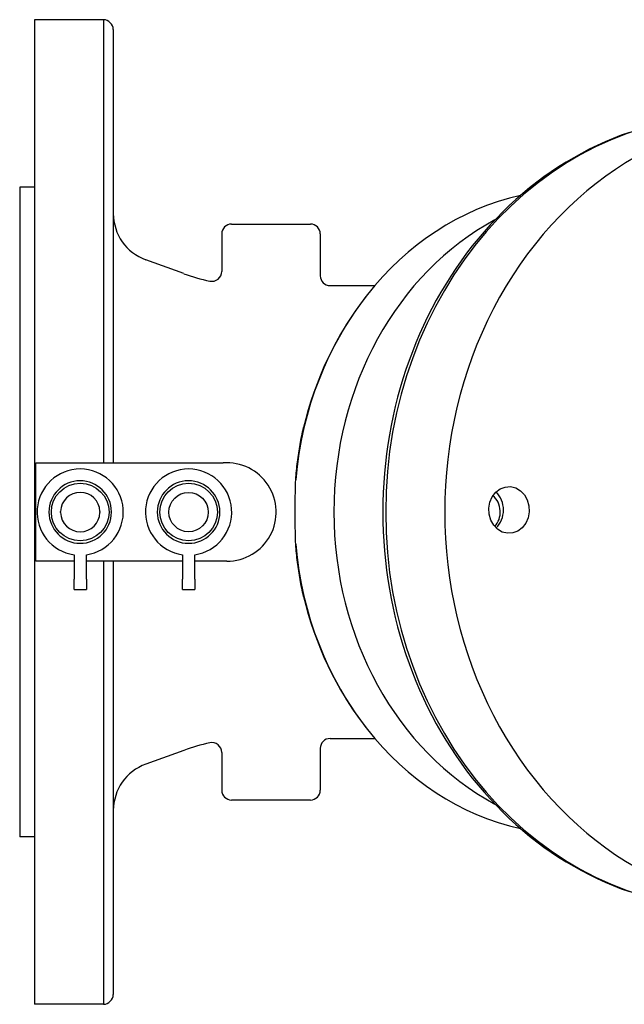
# Model space of a CAD drawing. Header units: millimetres. Extents: x 1145 to 3707, y 526 to 1459.
# Tile 16 of 19: x 1149 to 1272, y 1259 to 1459. Entities that reach past the tile are written whole.
import ezdxf

# ---------------------------------------------------------------- set-up
doc = ezdxf.new("R2010")
doc.units = ezdxf.units.MM
doc.layers.add('DETAIL', color=2, linetype='Continuous')

msp = doc.modelspace()

# ---------------------------------------------------------------- linework, layer by layer
at = {"layer": 'DETAIL'}
for p, q in [((1151.86, 1459.24), (1151.86, 1259.24)), ((1165.86, 1459.24), (1151.86, 1459.24)), ((1165.86, 1459.24), (1165.86, 1369.21)), ((1167.86, 1457.24), (1167.86, 1369.21)), ((1148.86, 1425.24), (1148.86, 1293.24)), ((1151.86, 1425.24), (1148.86, 1425.24)), ((1191.86, 1417.74), (1207.86, 1417.74)), ((1189.86, 1415.74), (1189.86, 1408.1)), ((1209.86, 1415.74), (1209.86, 1407.24)), ((1182.18, 1407.66), (1174.44, 1410.47)), ((1211.86, 1405.24), (1220.94, 1405.24)), ((1152.14, 1369.21), (1190.14, 1369.21)), ((1152.14, 1359.1), (1152.14, 1369.21)), ((1152.14, 1349.24), (1152.14, 1359.1)), ((1159.89, 1350.57), (1159.89, 1345.6)), ((1162.39, 1345.6), (1162.39, 1350.57)), ((1181.89, 1350.57), (1181.89, 1345.6)), ((1184.39, 1345.6), (1184.39, 1350.57)), ((1159.89, 1349.24), (1152.14, 1349.24)), ((1181.89, 1349.24), (1162.39, 1349.24)), ((1165.86, 1349.24), (1165.86, 1259.24)), ((1167.86, 1349.24), (1167.86, 1261.24)), ((1190.92, 1349.24), (1184.39, 1349.24)), ((1159.89, 1343.5), (1159.89, 1345.6)), ((1162.39, 1345.6), (1162.39, 1343.5)), ((1181.89, 1343.5), (1181.89, 1345.6)), ((1184.39, 1345.6), (1184.39, 1343.5)), ((1159.89, 1343.5), (1162.39, 1343.5)), ((1181.89, 1343.5), (1184.39, 1343.5)), ((1211.86, 1313.24), (1220.94, 1313.24)), ((1182.18, 1310.83), (1174.44, 1308.01)), ((1189.86, 1310.39), (1189.86, 1302.74)), ((1209.86, 1311.24), (1209.86, 1302.74)), ((1207.86, 1300.74), (1191.86, 1300.74)), ((1151.86, 1293.24), (1148.86, 1293.24)), ((1165.86, 1259.24), (1151.86, 1259.24))]:
    msp.add_line(p, q, dxfattribs=at)
at = {"layer": 'DETAIL', "flags": 128}
for points in [[(1272.62, 1436.36), (1270.95, 1435.76), (1269.31, 1435.11), (1267.67, 1434.42), (1266.05, 1433.69), (1264.45, 1432.91), (1262.87, 1432.08), (1261.31, 1431.21), (1259.76, 1430.29), (1258.24, 1429.34), (1256.74, 1428.34), (1255.26, 1427.3), (1253.8, 1426.21), (1252.37, 1425.09), (1250.97, 1423.92), (1249.59, 1422.72), (1248.23, 1421.48), (1246.91, 1420.2), (1245.61, 1418.89), (1244.34, 1417.54), (1243.11, 1416.15), (1241.9, 1414.73), (1240.72, 1413.28), (1239.58, 1411.8), (1238.47, 1410.28), (1237.39, 1408.73), (1236.34, 1407.16), (1235.34, 1405.55), (1234.36, 1403.92), (1233.42, 1402.26), (1232.52, 1400.58), (1231.65, 1398.87), (1230.82, 1397.14), (1230.03, 1395.38), (1229.28, 1393.61), (1228.56, 1391.81), (1227.88, 1390), (1227.24, 1388.16), (1226.65, 1386.31), (1226.09, 1384.45), (1225.57, 1382.57), (1225.09, 1380.67), (1224.65, 1378.76), (1224.26, 1376.84), (1223.9, 1374.91), (1223.59, 1372.98), (1223.32, 1371.03), (1223.09, 1369.08), (1222.9, 1367.12), (1222.75, 1365.15), (1222.64, 1363.18), (1222.58, 1361.21), (1222.56, 1359.24), (1222.58, 1357.27), (1222.64, 1355.3), (1222.75, 1353.33), (1222.9, 1351.37), (1223.09, 1349.41), (1223.32, 1347.46), (1223.59, 1345.51), (1223.9, 1343.57), (1224.26, 1341.64), (1224.65, 1339.72), (1225.09, 1337.81), (1225.57, 1335.92), (1226.09, 1334.04), (1226.65, 1332.17), (1227.24, 1330.32), (1227.88, 1328.49), (1228.56, 1326.67), (1229.28, 1324.88), (1230.03, 1323.1), (1230.82, 1321.35), (1231.65, 1319.61), (1232.52, 1317.91), (1233.42, 1316.22), (1234.36, 1314.56), (1235.33, 1312.93), (1236.34, 1311.33), (1237.39, 1309.75), (1238.47, 1308.21), (1239.58, 1306.69), (1240.72, 1305.21), (1241.9, 1303.75), (1243.11, 1302.33), (1244.34, 1300.95), (1245.61, 1299.6), (1246.91, 1298.28), (1248.23, 1297), (1249.59, 1295.76), (1250.97, 1294.56), (1252.37, 1293.4), (1253.8, 1292.27), (1255.26, 1291.19), (1256.74, 1290.15), (1258.24, 1289.15), (1259.76, 1288.19), (1261.31, 1287.28), (1262.87, 1286.41), (1264.45, 1285.58), (1266.05, 1284.8), (1267.67, 1284.06), (1269.3, 1283.37), (1270.95, 1282.73), (1272.62, 1282.13)], [(1219.13, 1403.02), (1218.01, 1401.55), (1216.94, 1400.04), (1215.91, 1398.51), (1214.92, 1396.94), (1213.97, 1395.35), (1213.07, 1393.73), (1212.21, 1392.08), (1211.39, 1390.42), (1210.62, 1388.73), (1209.89, 1387.01), (1209.21, 1385.28), (1208.57, 1383.53), (1207.98, 1381.77), (1207.43, 1379.98), (1206.93, 1378.19), (1206.48, 1376.38)], [(1204.88, 1365.79), (1204.92, 1366.25), (1204.96, 1366.71), (1205, 1367.16), (1205.04, 1367.62), (1205.09, 1368.07), (1205.14, 1368.52), (1205.19, 1368.97), (1205.24, 1369.42), (1205.3, 1369.87), (1205.36, 1370.32), (1205.42, 1370.76), (1205.49, 1371.21), (1205.55, 1371.65), (1205.62, 1372.09), (1205.7, 1372.53), (1205.77, 1372.96), (1205.85, 1373.4), (1205.93, 1373.83), (1206.01, 1374.26), (1206.1, 1374.69), (1206.19, 1375.11), (1206.28, 1375.54), (1206.38, 1375.96), (1206.47, 1376.38)], [(1204.88, 1352.69), (1204.87, 1353.24), (1204.85, 1353.79), (1204.84, 1354.34), (1204.82, 1354.89), (1204.81, 1355.44), (1204.8, 1355.99), (1204.79, 1356.53), (1204.79, 1357.08), (1204.78, 1357.62), (1204.78, 1358.16), (1204.78, 1358.7), (1204.77, 1359.24), (1204.78, 1359.78), (1204.78, 1360.32), (1204.78, 1360.86), (1204.79, 1361.41), (1204.79, 1361.95), (1204.8, 1362.5), (1204.81, 1363.04), (1204.82, 1363.59), (1204.84, 1364.14), (1204.85, 1364.69), (1204.87, 1365.24), (1204.88, 1365.79)], [(1248.48, 1364.39), (1249.53, 1364.14), (1250.51, 1363.57), (1251.3, 1362.76), (1251.89, 1361.72), (1252.23, 1360.52), (1252.29, 1359.3), (1252.07, 1358.08), (1251.58, 1356.96), (1250.87, 1356.05), (1249.96, 1355.36), (1248.93, 1354.98), (1247.88, 1354.91), (1246.82, 1355.17), (1245.85, 1355.74), (1245.07, 1356.55), (1244.48, 1357.59), (1244.14, 1358.78), (1244.09, 1360), (1244.3, 1361.21), (1244.79, 1362.33), (1245.5, 1363.24), (1246.39, 1363.92), (1247.42, 1364.32), (1248.48, 1364.39)], [(1157.14, 1359.12), (1157.14, 1359.13), (1157.14, 1359.14), (1157.14, 1359.15), (1157.14, 1359.16), (1157.14, 1359.17), (1157.14, 1359.18), (1157.14, 1359.19), (1157.14, 1359.2), (1157.14, 1359.21), (1157.14, 1359.22), (1157.14, 1359.23), (1157.14, 1359.24), (1157.14, 1359.25), (1157.14, 1359.26), (1157.14, 1359.27), (1157.14, 1359.28), (1157.14, 1359.29), (1157.14, 1359.31), (1157.14, 1359.32), (1157.14, 1359.33), (1157.14, 1359.34), (1157.14, 1359.35), (1157.14, 1359.36), (1157.14, 1359.37)], [(1165.14, 1359.34), (1165.14, 1359.33), (1165.14, 1359.33), (1165.14, 1359.32), (1165.14, 1359.31), (1165.14, 1359.3), (1165.14, 1359.29), (1165.14, 1359.28), (1165.14, 1359.28), (1165.14, 1359.27), (1165.14, 1359.26), (1165.14, 1359.25), (1165.14, 1359.24), (1165.14, 1359.23), (1165.14, 1359.23), (1165.14, 1359.22), (1165.14, 1359.21), (1165.14, 1359.2), (1165.14, 1359.19), (1165.14, 1359.18), (1165.14, 1359.18), (1165.14, 1359.17), (1165.14, 1359.16), (1165.14, 1359.15), (1165.14, 1359.14)], [(1167.49, 1359.18), (1167.48, 1359.18), (1167.48, 1359.19), (1167.47, 1359.19), (1167.46, 1359.19), (1167.46, 1359.19), (1167.45, 1359.2), (1167.45, 1359.2), (1167.45, 1359.21), (1167.44, 1359.21), (1167.44, 1359.22), (1167.44, 1359.23), (1167.44, 1359.23), (1167.44, 1359.24), (1167.44, 1359.25), (1167.44, 1359.26), (1167.45, 1359.26), (1167.45, 1359.27), (1167.45, 1359.27), (1167.46, 1359.28), (1167.46, 1359.28), (1167.47, 1359.28), (1167.48, 1359.28), (1167.48, 1359.28), (1167.49, 1359.28)], [(1189.49, 1359.18), (1189.48, 1359.18), (1189.48, 1359.19), (1189.47, 1359.19), (1189.46, 1359.19), (1189.46, 1359.19), (1189.45, 1359.2), (1189.45, 1359.2), (1189.45, 1359.21), (1189.44, 1359.21), (1189.44, 1359.22), (1189.44, 1359.23), (1189.44, 1359.23), (1189.44, 1359.24), (1189.44, 1359.25), (1189.44, 1359.26), (1189.45, 1359.26), (1189.45, 1359.27), (1189.45, 1359.27), (1189.46, 1359.28), (1189.46, 1359.28), (1189.47, 1359.28), (1189.48, 1359.28), (1189.48, 1359.28), (1189.49, 1359.28)], [(1206.47, 1342.11), (1206.38, 1342.53), (1206.28, 1342.95), (1206.19, 1343.37), (1206.1, 1343.8), (1206.01, 1344.22), (1205.93, 1344.65), (1205.85, 1345.09), (1205.77, 1345.52), (1205.7, 1345.96), (1205.62, 1346.39), (1205.55, 1346.83), (1205.49, 1347.28), (1205.42, 1347.72), (1205.36, 1348.17), (1205.3, 1348.61), (1205.24, 1349.06), (1205.19, 1349.51), (1205.14, 1349.96), (1205.09, 1350.42), (1205.04, 1350.87), (1205, 1351.32), (1204.96, 1351.78), (1204.92, 1352.24), (1204.88, 1352.69)], [(1206.48, 1342.11), (1206.93, 1340.3), (1207.43, 1338.5), (1207.98, 1336.72), (1208.57, 1334.95), (1209.21, 1333.2), (1209.89, 1331.47), (1210.62, 1329.76), (1211.39, 1328.07), (1212.21, 1326.4), (1213.07, 1324.76), (1213.97, 1323.14), (1214.92, 1321.55), (1215.91, 1319.98), (1216.94, 1318.44), (1218.01, 1316.94), (1219.13, 1315.46)]]:
    msp.add_lwpolyline(points, dxfattribs=at)
at = {"layer": 'DETAIL'}
for centre, radius in [((1161.14, 1359.23), 5.85), ((1183.14, 1359.23), 5.85), ((1183.14, 1359.23), 4)]:
    msp.add_circle(centre, radius, dxfattribs=at)
for centre, radius, start, end in [((1165.78, 1457.16), 2.08, 2.2313, 87.7667), ((1177.87, 1419.88), 10.01, 180.1342, 249.9606), ((1191.86, 1415.74), 2, 90, 180), ((1207.86, 1415.74), 2, 0, 90), ((1187.86, 1408.1), 2, 257.8548, 0), ((1195.88, 1445.39), 40.15, 250.0377, 257.8548), ((1211.86, 1407.24), 2, 180, 270), ((1190.92, 1359.24), 10, 270, 94.514), ((1161.14, 1359.23), 8.75, 278.2132, 261.7868), ((1183.14, 1359.23), 8.75, 278.2132, 261.7868), ((1161.14, 1359.23), 6.35, 0.5143, 359.612), ((1183.14, 1359.23), 6.35, 0.5143, 359.612), ((1161.14, 1359.23), 4, 1.6577, 177.9898), ((1161.14, 1359.23), 4, 181.5657, 358.7868), ((1195.88, 1273.09), 40.15, 102.1452, 109.9623), ((1187.86, 1310.39), 2, 0, 102.1452), ((1211.86, 1311.24), 2, 90, 180), ((1177.87, 1298.61), 10.01, 110.0394, 179.8658), ((1191.86, 1302.74), 2, 180, 270), ((1207.86, 1302.74), 2, 270, 0), ((1165.78, 1261.32), 2.08, 272.2333, 357.7687)]:
    msp.add_arc(centre, radius, start, end, dxfattribs=at)
for centre, major_axis, start_param, end_param in [((1304.86, 1359.24), (0, 80.51), 6.237705, 9.470258), ((1292.86, 1359.24), (0, 80.5), 0.000003, 3.14159), ((1261.33, 1359.24), (0, 65.51), 0.191528, 1.470635), ((1269.35, 1359.24), (0, -65.5), 3.579321, 5.845457), ((1242.94, 1359.24), (0, -4), 0.741653, 2.533701), ((1242.94, 1359.65), (0, -4.75), 0.692121, 2.449471), ((1261.33, 1359.24), (0, -65.51), 4.81255, 6.091657)]:
    msp.add_ellipse(centre, major_axis=major_axis, ratio=0.866025, start_param=start_param, end_param=end_param, dxfattribs=at)

doc.saveas('drawing.dxf')
